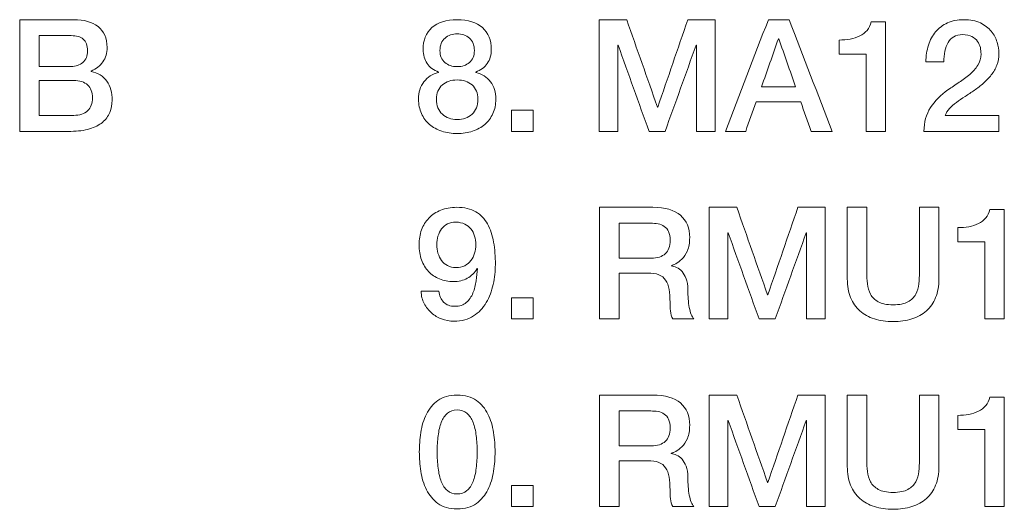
# Model space of a CAD drawing. Header units: millimetres. Extents: x 0 to 2122, y 0 to 1639.
# Tile 43 of 85: x 1604 to 1619, y 850 to 858. Entities that reach past the tile are written whole.
import ezdxf

# ---------------------------------------------------------------- set-up
doc = ezdxf.new("R2010")
doc.units = ezdxf.units.MM
doc.layers.add('2', color=7, linetype='Continuous', true_color=0xffffff)

msp = doc.modelspace()

# ---------------------------------------------------------------- linework, layer by layer
at = {"layer": '2', "color": 7, "linetype": 'Continuous', "lineweight": 13}
for points, knots in [([(1603.744, 858.066), (1603.744, 858.066), (1604.601, 858.066), (1604.601, 858.066), (1604.759, 858.066), (1604.885, 858.03), (1604.981, 857.958)], [0, 0, 0, 0, 0.0714286, 0.0714286, 0.0714286, 0.1428571, 0.1428571, 0.1428571, 0.1428571]), ([(1610.254, 857.941), (1610.347, 858.024), (1610.48, 858.066), (1610.826, 858.066), (1610.959, 858.024), (1611.052, 857.941)], [0.45454545, 0.45454545, 0.45454545, 0.45454545, 0.5, 0.5, 0.54545455, 0.54545455, 0.54545455, 0.54545455]), ([(1618.396, 858.015), (1618.469, 858.049), (1618.554, 858.066), (1618.652, 858.066), (1618.757, 858.066), (1618.845, 858.049), (1618.987, 857.979), (1619.044, 857.936), (1619.087, 857.883)], [0.55882353, 0.55882353, 0.55882353, 0.55882353, 0.58823529, 0.58823529, 0.58823529, 0.61764706, 0.61764706, 0.64705882, 0.64705882, 0.64705882, 0.64705882]), ([(1604.981, 857.958), (1605.076, 857.885), (1605.124, 857.775), (1605.124, 857.629), (1605.124, 857.54), (1605.102, 857.464), (1605.059, 857.4)], [0.1428571, 0.1428571, 0.1428571, 0.1428571, 0.2142857, 0.2142857, 0.2142857, 0.2857143, 0.2857143, 0.2857143, 0.2857143]), ([(1610.178, 857.375), (1610.136, 857.438), (1610.115, 857.51), (1610.115, 857.594), (1610.115, 857.742), (1610.161, 857.858), (1610.254, 857.941)], [0.36363636, 0.36363636, 0.36363636, 0.36363636, 0.40909091, 0.40909091, 0.40909091, 0.45454545, 0.45454545, 0.45454545, 0.45454545]), ([(1611.052, 857.941), (1611.145, 857.858), (1611.192, 857.742), (1611.192, 857.594), (1611.192, 857.51), (1611.17, 857.438), (1611.128, 857.375)], [0.54545455, 0.54545455, 0.54545455, 0.54545455, 0.59090909, 0.59090909, 0.59090909, 0.63636364, 0.63636364, 0.63636364, 0.63636364]), ([(1604.748, 857.76), (1604.704, 857.796), (1604.64, 857.814), (1604.557, 857.814), (1604.557, 857.814), (1604.053, 857.814), (1604.053, 857.814)], [0.5714286, 0.5714286, 0.5714286, 0.5714286, 0.7142857, 0.7142857, 0.7142857, 0.8571429, 0.8571429, 0.8571429, 0.8571429]), ([(1604.741, 857.391), (1604.791, 857.433), (1604.815, 857.493), (1604.815, 857.572), (1604.815, 857.661), (1604.793, 857.724), (1604.748, 857.76)], [0.2857143, 0.2857143, 0.2857143, 0.2857143, 0.4285714, 0.4285714, 0.4285714, 0.5714286, 0.5714286, 0.5714286, 0.5714286]), ([(1610.461, 857.776), (1610.408, 857.73), (1610.381, 857.665), (1610.381, 857.579), (1610.381, 857.497), (1610.407, 857.434), (1610.509, 857.347), (1610.574, 857.325), (1610.732, 857.325), (1610.797, 857.347), (1610.899, 857.434), (1610.924, 857.497), (1610.924, 857.579), (1610.924, 857.665), (1610.898, 857.73), (1610.846, 857.776)], [0.125, 0.125, 0.125, 0.125, 0.25, 0.25, 0.25, 0.375, 0.375, 0.5, 0.5, 0.625, 0.625, 0.75, 0.75, 0.75, 0.875, 0.875, 0.875, 0.875]), ([(1618.783, 857.8), (1618.745, 857.821), (1618.695, 857.831), (1618.634, 857.831), (1618.578, 857.831), (1618.532, 857.82), (1618.494, 857.798)], [0.29411765, 0.29411765, 0.29411765, 0.29411765, 0.32352941, 0.32352941, 0.32352941, 0.35294118, 0.35294118, 0.35294118, 0.35294118]), ([(1619.18, 857.711), (1619.198, 857.65), (1619.207, 857.591), (1619.207, 857.535), (1619.207, 857.466), (1619.197, 857.403), (1619.175, 857.347)], [0.67647059, 0.67647059, 0.67647059, 0.67647059, 0.70588235, 0.70588235, 0.70588235, 0.73529412, 0.73529412, 0.73529412, 0.73529412]), ([(1604.053, 857.328), (1604.053, 857.328), (1604.557, 857.328), (1604.557, 857.328), (1604.63, 857.328), (1604.692, 857.349), (1604.741, 857.391)], [0, 0, 0, 0, 0.1428571, 0.1428571, 0.1428571, 0.2857143, 0.2857143, 0.2857143, 0.2857143]), ([(1604.872, 857.248), (1604.981, 857.226), (1605.063, 857.174), (1605.175, 857.015), (1605.204, 856.914), (1605.204, 856.794), (1605.204, 856.725), (1605.191, 856.66), (1605.166, 856.6)], [0.4285714, 0.4285714, 0.4285714, 0.4285714, 0.5, 0.5, 0.5714286, 0.5714286, 0.5714286, 0.6428571, 0.6428571, 0.6428571, 0.6428571]), ([(1618.58, 857.077), (1618.64, 857.115), (1618.697, 857.157), (1618.799, 857.246), (1618.841, 857.294), (1618.874, 857.346)], [0.11764706, 0.11764706, 0.11764706, 0.11764706, 0.14705882, 0.14705882, 0.17647059, 0.17647059, 0.17647059, 0.17647059]), ([(1604.817, 857.035), (1604.765, 857.082), (1604.692, 857.106), (1604.598, 857.106), (1604.598, 857.106), (1604.053, 857.106), (1604.053, 857.106)], [0.5714286, 0.5714286, 0.5714286, 0.5714286, 0.7142857, 0.7142857, 0.7142857, 0.8571429, 0.8571429, 0.8571429, 0.8571429]), ([(1610.089, 856.584), (1610.058, 856.652), (1610.043, 856.727), (1610.043, 856.811), (1610.043, 856.92), (1610.071, 857.011), (1610.128, 857.085)], [0.13636364, 0.13636364, 0.13636364, 0.13636364, 0.18181818, 0.18181818, 0.18181818, 0.22727273, 0.22727273, 0.22727273, 0.22727273]), ([(1610.888, 857.035), (1610.825, 857.089), (1610.747, 857.115), (1610.559, 857.115), (1610.481, 857.089), (1610.419, 857.035)], [0.375, 0.375, 0.375, 0.375, 0.5, 0.5, 0.625, 0.625, 0.625, 0.625]), ([(1610.947, 857.234), (1611.044, 857.209), (1611.121, 857.16), (1611.235, 857.011), (1611.263, 856.92), (1611.263, 856.811), (1611.263, 856.727), (1611.248, 856.652), (1611.217, 856.584)], [0.7272727, 0.7272727, 0.7272727, 0.7272727, 0.7727273, 0.7727273, 0.8181818, 0.8181818, 0.8181818, 0.8636364, 0.8636364, 0.8636364, 0.8636364]), ([(1619.088, 857.193), (1619.052, 857.146), (1619.011, 857.103), (1618.919, 857.024), (1618.872, 856.987), (1618.822, 856.952)], [0.76470588, 0.76470588, 0.76470588, 0.76470588, 0.79411765, 0.79411765, 0.82352941, 0.82352941, 0.82352941, 0.82352941]), ([(1604.817, 856.628), (1604.868, 856.676), (1604.895, 856.745), (1604.895, 856.921), (1604.868, 856.988), (1604.817, 857.035)], [0.2857143, 0.2857143, 0.2857143, 0.2857143, 0.4285714, 0.4285714, 0.5714286, 0.5714286, 0.5714286, 0.5714286]), ([(1610.419, 857.035), (1610.356, 856.981), (1610.325, 856.907), (1610.325, 856.811), (1610.325, 856.709), (1610.356, 856.63), (1610.419, 856.574)], [0.625, 0.625, 0.625, 0.625, 0.75, 0.75, 0.75, 0.875, 0.875, 0.875, 0.875]), ([(1610.888, 856.574), (1610.95, 856.63), (1610.981, 856.709), (1610.981, 856.811), (1610.981, 856.907), (1610.95, 856.981), (1610.888, 857.035)], [0.125, 0.125, 0.125, 0.125, 0.25, 0.25, 0.25, 0.375, 0.375, 0.375, 0.375]), ([(1604.053, 856.555), (1604.053, 856.555), (1604.598, 856.555), (1604.598, 856.555), (1604.692, 856.555), (1604.765, 856.579), (1604.817, 856.628)], [0, 0, 0, 0, 0.1428571, 0.1428571, 0.1428571, 0.2857143, 0.2857143, 0.2857143, 0.2857143]), ([(1605.166, 856.6), (1605.141, 856.54), (1605.103, 856.489), (1604.997, 856.401), (1604.93, 856.366), (1604.848, 856.341)], [0.6428571, 0.6428571, 0.6428571, 0.6428571, 0.7142857, 0.7142857, 0.7857143, 0.7857143, 0.7857143, 0.7857143]), ([(1611.217, 856.584), (1611.187, 856.517), (1611.144, 856.459), (1611.036, 856.366), (1610.971, 856.33), (1610.896, 856.305)], [0.86363636, 0.86363636, 0.86363636, 0.86363636, 0.90909091, 0.90909091, 0.95454545, 0.95454545, 0.95454545, 0.95454545]), ([(1604.848, 856.341), (1604.765, 856.316), (1604.667, 856.303), (1604.554, 856.303), (1604.554, 856.303), (1603.744, 856.303), (1603.744, 856.303)], [0.7857143, 0.7857143, 0.7857143, 0.7857143, 0.8571429, 0.8571429, 0.8571429, 0.9285714, 0.9285714, 0.9285714, 0.9285714]), ([(1610.206, 854.934), (1610.257, 854.987), (1610.319, 855.029), (1610.468, 855.088), (1610.552, 855.103), (1610.645, 855.103), (1610.768, 855.103), (1610.868, 855.079), (1610.947, 855.033)], [0.5, 0.5, 0.5, 0.5, 0.5333333, 0.5333333, 0.5666667, 0.5666667, 0.5666667, 0.6, 0.6, 0.6, 0.6]), ([(1612.9, 855.103), (1612.9, 855.103), (1613.742, 855.103), (1613.742, 855.103), (1613.937, 855.103), (1614.082, 855.061), (1614.179, 854.977)], [0, 0, 0, 0, 0.04, 0.04, 0.04, 0.08, 0.08, 0.08, 0.08]), ([(1616.866, 853.678), (1616.831, 853.762), (1616.814, 853.86), (1616.814, 853.974), (1616.814, 853.974), (1616.814, 855.103), (1616.814, 855.103)], [0.90909091, 0.90909091, 0.90909091, 0.90909091, 0.95454545, 0.95454545, 0.95454545, 1, 1, 1, 1]), ([(1617.944, 853.895), (1617.949, 853.956), (1617.953, 854.016), (1617.953, 854.076), (1617.953, 854.076), (1617.953, 855.103), (1617.953, 855.103)], [0.40909091, 0.40909091, 0.40909091, 0.40909091, 0.45454545, 0.45454545, 0.45454545, 0.5, 0.5, 0.5, 0.5]), ([(1614.179, 854.977), (1614.276, 854.893), (1614.325, 854.776), (1614.325, 854.626), (1614.325, 854.542), (1614.313, 854.473), (1614.288, 854.417)], [0.08, 0.08, 0.08, 0.08, 0.12, 0.12, 0.12, 0.16, 0.16, 0.16, 0.16]), ([(1610.772, 854.181), (1610.811, 854.202), (1610.844, 854.228), (1610.895, 854.296), (1610.914, 854.334), (1610.94, 854.422), (1610.947, 854.467), (1610.947, 854.561), (1610.94, 854.606), (1610.914, 854.691), (1610.895, 854.729), (1610.844, 854.793), (1610.811, 854.819), (1610.772, 854.839)], [0.5625, 0.5625, 0.5625, 0.5625, 0.625, 0.625, 0.6875, 0.6875, 0.75, 0.75, 0.8125, 0.8125, 0.875, 0.875, 0.9375, 0.9375, 0.9375, 0.9375]), ([(1613.825, 854.841), (1613.788, 854.847), (1613.75, 854.851), (1613.71, 854.851), (1613.71, 854.851), (1613.209, 854.851), (1613.209, 854.851)], [0.6666667, 0.6666667, 0.6666667, 0.6666667, 0.7777778, 0.7777778, 0.7777778, 0.8888889, 0.8888889, 0.8888889, 0.8888889]), ([(1610.09, 854.272), (1610.064, 854.343), (1610.051, 854.424), (1610.051, 854.513), (1610.051, 854.597), (1610.064, 854.674), (1610.09, 854.746)], [0.4, 0.4, 0.4, 0.4, 0.43333333, 0.43333333, 0.43333333, 0.46666667, 0.46666667, 0.46666667, 0.46666667]), ([(1610.35, 854.648), (1610.338, 854.606), (1610.332, 854.561), (1610.332, 854.467), (1610.338, 854.422), (1610.35, 854.378)], [0.1875, 0.1875, 0.1875, 0.1875, 0.25, 0.25, 0.3125, 0.3125, 0.3125, 0.3125]), ([(1613.94, 854.371), (1613.991, 854.417), (1614.016, 854.488), (1614.016, 854.582), (1614.016, 854.638), (1614.008, 854.683), (1613.992, 854.719)], [0.2222222, 0.2222222, 0.2222222, 0.2222222, 0.3333333, 0.3333333, 0.3333333, 0.4444444, 0.4444444, 0.4444444, 0.4444444]), ([(1611.229, 854.552), (1611.247, 854.442), (1611.256, 854.324), (1611.256, 854.199), (1611.256, 854.095), (1611.245, 853.991), (1611.222, 853.885)], [0.66666667, 0.66666667, 0.66666667, 0.66666667, 0.7, 0.7, 0.7, 0.73333333, 0.73333333, 0.73333333, 0.73333333]), ([(1613.209, 854.3), (1613.209, 854.3), (1613.715, 854.3), (1613.715, 854.3), (1613.814, 854.3), (1613.889, 854.324), (1613.94, 854.371)], [0, 0, 0, 0, 0.1111111, 0.1111111, 0.1111111, 0.2222222, 0.2222222, 0.2222222, 0.2222222]), ([(1610.5, 854.183), (1610.538, 854.162), (1610.582, 854.152), (1610.686, 854.152), (1610.732, 854.162), (1610.772, 854.181)], [0.4375, 0.4375, 0.4375, 0.4375, 0.5, 0.5, 0.5625, 0.5625, 0.5625, 0.5625]), ([(1610.813, 853.983), (1610.748, 853.947), (1610.675, 853.93), (1610.596, 853.93), (1610.514, 853.93), (1610.439, 853.944), (1610.373, 853.972)], [0.26666667, 0.26666667, 0.26666667, 0.26666667, 0.3, 0.3, 0.3, 0.33333333, 0.33333333, 0.33333333, 0.33333333]), ([(1613.837, 854.039), (1613.792, 854.057), (1613.734, 854.065), (1613.663, 854.065), (1613.663, 854.065), (1613.209, 854.065), (1613.209, 854.065)], [0.8, 0.8, 0.8, 0.8, 0.84, 0.84, 0.84, 0.88, 0.88, 0.88, 0.88]), ([(1614.27, 853.976), (1614.287, 853.931), (1614.295, 853.873), (1614.295, 853.804), (1614.295, 853.7), (1614.303, 853.606), (1614.319, 853.521)], [0.44, 0.44, 0.44, 0.44, 0.48, 0.48, 0.48, 0.52, 0.52, 0.52, 0.52]), ([(1617.132, 853.895), (1617.137, 853.834), (1617.154, 853.78), (1617.208, 853.682), (1617.249, 853.642), (1617.304, 853.611)], [0.13636364, 0.13636364, 0.13636364, 0.13636364, 0.18181818, 0.18181818, 0.22727273, 0.22727273, 0.22727273, 0.22727273]), ([(1610.364, 853.777), (1610.371, 853.706), (1610.396, 853.649), (1610.483, 853.562), (1610.542, 853.54), (1610.692, 853.54), (1610.752, 853.56), (1610.843, 853.64), (1610.878, 853.691), (1610.902, 853.751)], [0, 0, 0, 0, 0.0333333, 0.0333333, 0.0666667, 0.0666667, 0.1, 0.1, 0.1333333, 0.1333333, 0.1333333, 0.1333333]), ([(1614.02, 853.466), (1614.016, 853.511), (1614.014, 853.556), (1614.014, 853.599), (1614.014, 853.68), (1614.009, 853.749), (1613.999, 853.807)], [0.64, 0.64, 0.64, 0.64, 0.68, 0.68, 0.68, 0.72, 0.72, 0.72, 0.72]), ([(1618.063, 853.467), (1617.999, 853.41), (1617.923, 853.368), (1617.745, 853.312), (1617.646, 853.298), (1617.429, 853.298), (1617.33, 853.312), (1617.152, 853.368), (1617.077, 853.41), (1616.95, 853.523), (1616.901, 853.594), (1616.866, 853.678)], [0.6818182, 0.6818182, 0.6818182, 0.6818182, 0.7272727, 0.7272727, 0.7727273, 0.7727273, 0.8181818, 0.8181818, 0.8636364, 0.8636364, 0.9090909, 0.9090909, 0.9090909, 0.9090909]), ([(1610.408, 853.34), (1610.348, 853.363), (1610.294, 853.395), (1610.2, 853.477), (1610.161, 853.526), (1610.132, 853.584)], [0.86666667, 0.86666667, 0.86666667, 0.86666667, 0.9, 0.9, 0.93333333, 0.93333333, 0.93333333, 0.93333333]), ([(1617.304, 853.611), (1617.36, 853.58), (1617.437, 853.564), (1617.638, 853.564), (1617.716, 853.58), (1617.771, 853.611)], [0.22727273, 0.22727273, 0.22727273, 0.22727273, 0.27272727, 0.27272727, 0.31818182, 0.31818182, 0.31818182, 0.31818182]), ([(1610.911, 853.387), (1610.828, 853.332), (1610.726, 853.305), (1610.604, 853.305), (1610.534, 853.305), (1610.469, 853.316), (1610.408, 853.34)], [0.8, 0.8, 0.8, 0.8, 0.83333333, 0.83333333, 0.83333333, 0.86666667, 0.86666667, 0.86666667, 0.86666667]), ([(1612.9, 852.139), (1612.9, 852.139), (1613.742, 852.139), (1613.742, 852.139), (1613.937, 852.139), (1614.082, 852.097), (1614.179, 852.013)], [0, 0, 0, 0, 0.04, 0.04, 0.04, 0.08, 0.08, 0.08, 0.08]), ([(1616.866, 850.714), (1616.831, 850.799), (1616.814, 850.897), (1616.814, 851.011), (1616.814, 851.011), (1616.814, 852.139), (1616.814, 852.139)], [0.90909091, 0.90909091, 0.90909091, 0.90909091, 0.95454545, 0.95454545, 0.95454545, 1, 1, 1, 1]), ([(1617.944, 850.932), (1617.949, 850.993), (1617.953, 851.053), (1617.953, 851.112), (1617.953, 851.112), (1617.953, 852.139), (1617.953, 852.139)], [0.40909091, 0.40909091, 0.40909091, 0.40909091, 0.45454545, 0.45454545, 0.45454545, 0.5, 0.5, 0.5, 0.5]), ([(1614.179, 852.013), (1614.276, 851.93), (1614.325, 851.813), (1614.325, 851.663), (1614.325, 851.579), (1614.313, 851.509), (1614.288, 851.454)], [0.08, 0.08, 0.08, 0.08, 0.12, 0.12, 0.12, 0.16, 0.16, 0.16, 0.16]), ([(1610.168, 850.644), (1610.124, 850.732), (1610.095, 850.829), (1610.063, 851.04), (1610.055, 851.142), (1610.055, 851.339), (1610.063, 851.441), (1610.095, 851.652), (1610.124, 851.749), (1610.168, 851.837)], [0.625, 0.625, 0.625, 0.625, 0.6875, 0.6875, 0.75, 0.75, 0.8125, 0.8125, 0.875, 0.875, 0.875, 0.875]), ([(1610.806, 851.852), (1610.765, 851.887), (1610.714, 851.905), (1610.59, 851.905), (1610.539, 851.887), (1610.498, 851.852)], [0.4375, 0.4375, 0.4375, 0.4375, 0.5, 0.5, 0.5625, 0.5625, 0.5625, 0.5625]), ([(1613.825, 851.877), (1613.788, 851.884), (1613.75, 851.887), (1613.71, 851.887), (1613.71, 851.887), (1613.209, 851.887), (1613.209, 851.887)], [0.6666667, 0.6666667, 0.6666667, 0.6666667, 0.7777778, 0.7777778, 0.7777778, 0.8888889, 0.8888889, 0.8888889, 0.8888889]), ([(1613.94, 851.407), (1613.991, 851.454), (1614.016, 851.524), (1614.016, 851.618), (1614.016, 851.674), (1614.008, 851.72), (1613.975, 851.791), (1613.952, 851.818), (1613.895, 851.858), (1613.862, 851.871), (1613.825, 851.877)], [0.2222222, 0.2222222, 0.2222222, 0.2222222, 0.3333333, 0.3333333, 0.3333333, 0.4444444, 0.4444444, 0.5555556, 0.5555556, 0.6666667, 0.6666667, 0.6666667, 0.6666667]), ([(1610.352, 851.496), (1610.342, 851.416), (1610.337, 851.331), (1610.337, 851.15), (1610.342, 851.064), (1610.352, 850.983)], [0.6875, 0.6875, 0.6875, 0.6875, 0.75, 0.75, 0.8125, 0.8125, 0.8125, 0.8125]), ([(1610.954, 850.983), (1610.964, 851.064), (1610.969, 851.15), (1610.969, 851.331), (1610.964, 851.416), (1610.954, 851.496)], [0.1875, 0.1875, 0.1875, 0.1875, 0.25, 0.25, 0.3125, 0.3125, 0.3125, 0.3125]), ([(1611.228, 851.547), (1611.243, 851.441), (1611.251, 851.339), (1611.251, 851.142), (1611.243, 851.04), (1611.228, 850.934)], [0.1875, 0.1875, 0.1875, 0.1875, 0.25, 0.25, 0.3125, 0.3125, 0.3125, 0.3125]), ([(1613.209, 851.337), (1613.209, 851.337), (1613.715, 851.337), (1613.715, 851.337), (1613.814, 851.337), (1613.889, 851.36), (1613.94, 851.407)], [0, 0, 0, 0, 0.1111111, 0.1111111, 0.1111111, 0.2222222, 0.2222222, 0.2222222, 0.2222222]), ([(1614.288, 851.454), (1614.263, 851.399), (1614.234, 851.355), (1614.169, 851.287), (1614.136, 851.263), (1614.104, 851.248)], [0.16, 0.16, 0.16, 0.16, 0.2, 0.2, 0.24, 0.24, 0.24, 0.24]), ([(1613.837, 851.075), (1613.792, 851.093), (1613.734, 851.102), (1613.663, 851.102), (1613.663, 851.102), (1613.209, 851.102), (1613.209, 851.102)], [0.8, 0.8, 0.8, 0.8, 0.84, 0.84, 0.84, 0.88, 0.88, 0.88, 0.88]), ([(1614.27, 851.013), (1614.287, 850.967), (1614.295, 850.909), (1614.295, 850.841), (1614.295, 850.737), (1614.303, 850.642), (1614.319, 850.558)], [0.44, 0.44, 0.44, 0.44, 0.48, 0.48, 0.48, 0.52, 0.52, 0.52, 0.52]), ([(1614.02, 850.502), (1614.016, 850.548), (1614.014, 850.593), (1614.014, 850.636), (1614.014, 850.716), (1614.009, 850.786), (1613.999, 850.844)], [0.64, 0.64, 0.64, 0.64, 0.68, 0.68, 0.68, 0.72, 0.72, 0.72, 0.72]), ([(1618.063, 850.503), (1617.999, 850.447), (1617.923, 850.404), (1617.745, 850.348), (1617.646, 850.334), (1617.429, 850.334), (1617.33, 850.348), (1617.152, 850.404), (1617.077, 850.447), (1616.95, 850.56), (1616.901, 850.63), (1616.866, 850.714)], [0.6818182, 0.6818182, 0.6818182, 0.6818182, 0.7272727, 0.7272727, 0.7727273, 0.7727273, 0.8181818, 0.8181818, 0.8636364, 0.8636364, 0.9090909, 0.9090909, 0.9090909, 0.9090909]), ([(1617.304, 850.648), (1617.36, 850.617), (1617.437, 850.601), (1617.638, 850.601), (1617.716, 850.617), (1617.771, 850.648)], [0.22727273, 0.22727273, 0.22727273, 0.22727273, 0.27272727, 0.27272727, 0.31818182, 0.31818182, 0.31818182, 0.31818182]), ([(1610.956, 850.427), (1610.878, 850.37), (1610.776, 850.342), (1610.529, 850.342), (1610.429, 850.37), (1610.35, 850.427)], [0.4375, 0.4375, 0.4375, 0.4375, 0.5, 0.5, 0.5625, 0.5625, 0.5625, 0.5625])]:
    msp.add_open_spline(points, degree=3, knots=knots, dxfattribs=at)
for points in [[(1603.744, 856.303), (1603.744, 856.303), (1603.744, 858.066), (1603.744, 858.066)], [(1612.895, 858.066), (1613.04, 858.066), (1613.185, 858.066), (1613.33, 858.066)], [(1612.895, 856.303), (1612.895, 856.89), (1612.895, 857.478), (1612.895, 858.066)], [(1613.33, 858.066), (1613.492, 857.606), (1613.654, 857.146), (1613.816, 856.685)], [(1613.821, 856.685), (1613.979, 857.146), (1614.137, 857.606), (1614.295, 858.066)], [(1614.295, 858.066), (1614.439, 858.066), (1614.582, 858.066), (1614.725, 858.066)], [(1614.725, 858.066), (1614.725, 857.478), (1614.725, 856.89), (1614.725, 856.303)], [(1614.891, 856.303), (1615.116, 856.89), (1615.342, 857.478), (1615.567, 858.066)], [(1615.567, 858.066), (1615.677, 858.066), (1615.786, 858.066), (1615.895, 858.066)], [(1615.895, 858.066), (1616.122, 857.478), (1616.348, 856.89), (1616.575, 856.303)], [(1617.127, 857.898), (1617.158, 857.934), (1617.18, 857.979), (1617.189, 858.031)], [(1617.189, 858.031), (1617.189, 858.031), (1617.419, 858.031), (1617.419, 858.031)], [(1617.419, 858.031), (1617.419, 858.031), (1617.419, 856.303), (1617.419, 856.303)], [(1618.209, 857.876), (1618.26, 857.935), (1618.323, 857.982), (1618.396, 858.015)], [(1617.01, 857.809), (1617.056, 857.832), (1617.095, 857.862), (1617.127, 857.898)], [(1618.095, 857.664), (1618.12, 857.746), (1618.158, 857.816), (1618.209, 857.876)], [(1619.087, 857.883), (1619.131, 857.831), (1619.162, 857.773), (1619.18, 857.711)], [(1604.053, 857.814), (1604.053, 857.814), (1604.053, 857.328), (1604.053, 857.328)], [(1610.653, 857.844), (1610.577, 857.844), (1610.513, 857.821), (1610.461, 857.776)], [(1610.846, 857.776), (1610.793, 857.821), (1610.729, 857.844), (1610.653, 857.844)], [(1615.725, 857.762), (1615.637, 857.509), (1615.548, 857.257), (1615.459, 857.004)], [(1615.732, 857.762), (1615.73, 857.762), (1615.728, 857.762), (1615.725, 857.762)], [(1615.997, 857.004), (1615.909, 857.257), (1615.821, 857.509), (1615.732, 857.762)], [(1616.686, 857.745), (1616.745, 857.745), (1616.802, 857.75), (1616.859, 857.76)], [(1616.686, 857.523), (1616.686, 857.523), (1616.686, 857.745), (1616.686, 857.745)], [(1616.859, 857.76), (1616.915, 857.77), (1616.965, 857.786), (1617.01, 857.809)], [(1618.405, 857.707), (1618.384, 857.668), (1618.367, 857.622), (1618.356, 857.569)], [(1618.494, 857.798), (1618.458, 857.776), (1618.428, 857.745), (1618.405, 857.707)], [(1618.872, 857.724), (1618.85, 857.754), (1618.82, 857.78), (1618.783, 857.8)], [(1618.915, 857.625), (1618.907, 857.66), (1618.893, 857.693), (1618.872, 857.724)], [(1613.194, 857.664), (1613.192, 857.664), (1613.191, 857.664), (1613.189, 857.664)], [(1613.189, 857.664), (1613.189, 857.21), (1613.189, 856.756), (1613.189, 856.303)], [(1613.683, 856.303), (1613.52, 856.756), (1613.357, 857.21), (1613.194, 857.664)], [(1614.426, 857.664), (1614.263, 857.21), (1614.1, 856.756), (1613.937, 856.303)], [(1614.431, 857.664), (1614.43, 857.664), (1614.428, 857.664), (1614.426, 857.664)], [(1614.431, 856.303), (1614.431, 856.756), (1614.431, 857.21), (1614.431, 857.664)], [(1618.056, 857.399), (1618.056, 857.495), (1618.069, 857.583), (1618.095, 857.664)], [(1618.356, 857.569), (1618.346, 857.517), (1618.34, 857.46), (1618.338, 857.399)], [(1618.926, 857.525), (1618.926, 857.556), (1618.922, 857.59), (1618.915, 857.625)], [(1605.059, 857.4), (1605.015, 857.337), (1604.953, 857.288), (1604.872, 857.254)], [(1617.11, 857.523), (1617.11, 857.523), (1616.686, 857.523), (1616.686, 857.523)], [(1617.11, 856.303), (1617.11, 856.303), (1617.11, 857.523), (1617.11, 857.523)], [(1618.338, 857.399), (1618.338, 857.399), (1618.056, 857.399), (1618.056, 857.399)], [(1618.874, 857.346), (1618.906, 857.398), (1618.924, 857.458), (1618.926, 857.525)], [(1604.872, 857.254), (1604.872, 857.254), (1604.872, 857.248), (1604.872, 857.248)], [(1610.359, 857.239), (1610.28, 857.268), (1610.219, 857.314), (1610.178, 857.375)], [(1610.359, 857.234), (1610.359, 857.234), (1610.359, 857.239), (1610.359, 857.239)], [(1611.128, 857.375), (1611.086, 857.314), (1611.026, 857.268), (1610.947, 857.239)], [(1610.947, 857.239), (1610.947, 857.239), (1610.947, 857.234), (1610.947, 857.234)], [(1619.175, 857.347), (1619.153, 857.291), (1619.125, 857.24), (1619.088, 857.193)], [(1604.053, 857.106), (1604.053, 857.106), (1604.053, 856.555), (1604.053, 856.555)], [(1610.128, 857.085), (1610.185, 857.16), (1610.262, 857.209), (1610.359, 857.234)], [(1615.459, 857.004), (1615.638, 857.004), (1615.817, 857.004), (1615.997, 857.004)], [(1618.128, 856.678), (1618.196, 856.785), (1618.288, 856.878), (1618.404, 856.957)], [(1618.404, 856.957), (1618.461, 856.998), (1618.519, 857.038), (1618.58, 857.077)], [(1618.822, 856.952), (1618.772, 856.918), (1618.723, 856.885), (1618.674, 856.853)], [(1618.674, 856.853), (1618.624, 856.822), (1618.579, 856.791), (1618.536, 856.759)], [(1611.853, 856.636), (1611.739, 856.636), (1611.624, 856.636), (1611.51, 856.636)], [(1611.51, 856.636), (1611.51, 856.525), (1611.51, 856.414), (1611.51, 856.303)], [(1611.853, 856.303), (1611.853, 856.414), (1611.853, 856.525), (1611.853, 856.636)], [(1613.816, 856.685), (1613.818, 856.685), (1613.82, 856.685), (1613.821, 856.685)], [(1615.375, 856.769), (1615.32, 856.614), (1615.264, 856.458), (1615.209, 856.303)], [(1616.078, 856.769), (1615.844, 856.769), (1615.609, 856.769), (1615.375, 856.769)], [(1616.244, 856.303), (1616.189, 856.458), (1616.133, 856.614), (1616.078, 856.769)], [(1618.024, 856.303), (1618.026, 856.446), (1618.06, 856.571), (1618.128, 856.678)], [(1618.427, 856.662), (1618.395, 856.628), (1618.374, 856.592), (1618.362, 856.555)], [(1618.536, 856.759), (1618.494, 856.728), (1618.458, 856.696), (1618.427, 856.662)], [(1610.216, 856.413), (1610.161, 856.459), (1610.119, 856.517), (1610.089, 856.584)], [(1610.419, 856.574), (1610.481, 856.518), (1610.559, 856.49), (1610.653, 856.49)], [(1610.653, 856.49), (1610.747, 856.49), (1610.825, 856.518), (1610.888, 856.574)], [(1618.362, 856.555), (1618.362, 856.555), (1619.205, 856.555), (1619.205, 856.555)], [(1619.205, 856.555), (1619.205, 856.555), (1619.205, 856.303), (1619.205, 856.303)], [(1610.409, 856.305), (1610.335, 856.33), (1610.27, 856.366), (1610.216, 856.413)], [(1610.653, 856.268), (1610.566, 856.268), (1610.485, 856.28), (1610.409, 856.305)], [(1610.896, 856.305), (1610.821, 856.28), (1610.74, 856.268), (1610.653, 856.268)], [(1611.51, 856.303), (1611.624, 856.303), (1611.739, 856.303), (1611.853, 856.303)], [(1613.189, 856.303), (1613.091, 856.303), (1612.993, 856.303), (1612.895, 856.303)], [(1613.937, 856.303), (1613.853, 856.303), (1613.768, 856.303), (1613.683, 856.303)], [(1614.725, 856.303), (1614.627, 856.303), (1614.529, 856.303), (1614.431, 856.303)], [(1615.209, 856.303), (1615.103, 856.303), (1614.997, 856.303), (1614.891, 856.303)], [(1616.575, 856.303), (1616.464, 856.303), (1616.354, 856.303), (1616.244, 856.303)], [(1617.419, 856.303), (1617.419, 856.303), (1617.11, 856.303), (1617.11, 856.303)], [(1619.205, 856.303), (1619.205, 856.303), (1618.024, 856.303), (1618.024, 856.303)], [(1612.9, 853.34), (1612.9, 853.34), (1612.9, 855.103), (1612.9, 855.103)], [(1614.634, 855.103), (1614.778, 855.103), (1614.923, 855.103), (1615.068, 855.103)], [(1614.634, 853.34), (1614.634, 853.927), (1614.634, 854.515), (1614.634, 855.103)], [(1615.068, 855.103), (1615.23, 854.643), (1615.392, 854.183), (1615.554, 853.722)], [(1615.56, 853.722), (1615.718, 854.183), (1615.876, 854.643), (1616.034, 855.103)], [(1616.034, 855.103), (1616.177, 855.103), (1616.32, 855.103), (1616.463, 855.103)], [(1616.463, 855.103), (1616.463, 854.515), (1616.463, 853.927), (1616.463, 853.34)], [(1616.814, 855.103), (1616.814, 855.103), (1617.123, 855.103), (1617.123, 855.103)], [(1617.123, 855.103), (1617.123, 855.103), (1617.123, 854.076), (1617.123, 854.076)], [(1617.953, 855.103), (1617.953, 855.103), (1618.261, 855.103), (1618.261, 855.103)], [(1618.261, 855.103), (1618.261, 855.103), (1618.261, 853.974), (1618.261, 853.974)], [(1619.001, 854.935), (1619.033, 854.971), (1619.054, 855.016), (1619.064, 855.068)], [(1619.064, 855.068), (1619.064, 855.068), (1619.293, 855.068), (1619.293, 855.068)], [(1619.293, 855.068), (1619.293, 855.068), (1619.293, 853.34), (1619.293, 853.34)], [(1610.09, 854.746), (1610.116, 854.817), (1610.155, 854.88), (1610.206, 854.934)], [(1610.947, 855.033), (1611.026, 854.985), (1611.088, 854.921), (1611.133, 854.84)], [(1618.885, 854.846), (1618.93, 854.869), (1618.969, 854.899), (1619.001, 854.935)], [(1610.406, 854.762), (1610.381, 854.729), (1610.363, 854.691), (1610.35, 854.648)], [(1610.5, 854.84), (1610.462, 854.821), (1610.431, 854.795), (1610.406, 854.762)], [(1610.634, 854.868), (1610.582, 854.868), (1610.538, 854.858), (1610.5, 854.84)], [(1610.772, 854.839), (1610.732, 854.858), (1610.686, 854.868), (1610.634, 854.868)], [(1611.133, 854.84), (1611.178, 854.758), (1611.21, 854.663), (1611.229, 854.552)], [(1613.209, 854.851), (1613.209, 854.851), (1613.209, 854.3), (1613.209, 854.3)], [(1613.923, 854.801), (1613.895, 854.821), (1613.862, 854.834), (1613.825, 854.841)], [(1613.992, 854.719), (1613.975, 854.754), (1613.952, 854.782), (1613.923, 854.801)], [(1618.56, 854.782), (1618.619, 854.782), (1618.677, 854.786), (1618.733, 854.797)], [(1618.56, 854.56), (1618.56, 854.56), (1618.56, 854.782), (1618.56, 854.782)], [(1618.733, 854.797), (1618.789, 854.807), (1618.839, 854.823), (1618.885, 854.846)], [(1614.932, 854.7), (1614.931, 854.7), (1614.929, 854.7), (1614.927, 854.7)], [(1614.927, 854.7), (1614.927, 854.247), (1614.927, 853.793), (1614.927, 853.34)], [(1615.421, 853.34), (1615.258, 853.793), (1615.095, 854.247), (1614.932, 854.7)], [(1616.165, 854.7), (1616.002, 854.247), (1615.839, 853.793), (1615.676, 853.34)], [(1616.17, 854.7), (1616.168, 854.7), (1616.166, 854.7), (1616.165, 854.7)], [(1616.17, 853.34), (1616.17, 853.793), (1616.17, 854.247), (1616.17, 854.7)], [(1618.985, 854.56), (1618.985, 854.56), (1618.56, 854.56), (1618.56, 854.56)], [(1618.985, 853.34), (1618.985, 853.34), (1618.985, 854.56), (1618.985, 854.56)], [(1610.35, 854.378), (1610.363, 854.334), (1610.381, 854.296), (1610.406, 854.263)], [(1614.201, 854.284), (1614.169, 854.251), (1614.136, 854.226), (1614.104, 854.211)], [(1614.288, 854.417), (1614.263, 854.362), (1614.234, 854.318), (1614.201, 854.284)], [(1610.201, 854.089), (1610.153, 854.139), (1610.116, 854.2), (1610.09, 854.272)], [(1610.406, 854.263), (1610.431, 854.23), (1610.462, 854.204), (1610.5, 854.183)], [(1610.969, 854.137), (1610.931, 854.07), (1610.879, 854.018), (1610.813, 853.983)], [(1610.953, 853.944), (1610.962, 854.012), (1610.969, 854.075), (1610.974, 854.132)], [(1610.974, 854.132), (1610.974, 854.132), (1610.969, 854.137), (1610.969, 854.137)], [(1614.104, 854.211), (1614.072, 854.196), (1614.048, 854.187), (1614.034, 854.181)], [(1614.034, 854.181), (1614.034, 854.181), (1614.034, 854.177), (1614.034, 854.177)], [(1614.034, 854.177), (1614.06, 854.173), (1614.088, 854.165), (1614.119, 854.152)], [(1614.119, 854.152), (1614.149, 854.139), (1614.178, 854.118), (1614.204, 854.089)], [(1610.373, 853.972), (1610.306, 854), (1610.249, 854.039), (1610.201, 854.089)], [(1613.209, 854.065), (1613.209, 854.065), (1613.209, 853.34), (1613.209, 853.34)], [(1613.945, 853.953), (1613.919, 853.992), (1613.883, 854.02), (1613.837, 854.039)], [(1614.204, 854.089), (1614.23, 854.06), (1614.252, 854.023), (1614.27, 853.976)], [(1617.123, 854.076), (1617.123, 854.016), (1617.125, 853.956), (1617.132, 853.895)], [(1618.261, 853.974), (1618.261, 853.86), (1618.244, 853.762), (1618.209, 853.678)], [(1610.902, 853.751), (1610.927, 853.811), (1610.944, 853.875), (1610.953, 853.944)], [(1611.222, 853.885), (1611.2, 853.78), (1611.163, 853.684), (1611.113, 853.598)], [(1613.999, 853.807), (1613.989, 853.866), (1613.971, 853.915), (1613.945, 853.953)], [(1617.894, 853.731), (1617.922, 853.78), (1617.938, 853.834), (1617.944, 853.895)], [(1610.132, 853.584), (1610.102, 853.642), (1610.086, 853.706), (1610.083, 853.777)], [(1610.083, 853.777), (1610.083, 853.777), (1610.364, 853.777), (1610.364, 853.777)], [(1611.853, 853.673), (1611.739, 853.673), (1611.624, 853.673), (1611.51, 853.673)], [(1611.51, 853.673), (1611.51, 853.562), (1611.51, 853.451), (1611.51, 853.34)], [(1611.853, 853.34), (1611.853, 853.451), (1611.853, 853.562), (1611.853, 853.673)], [(1615.554, 853.722), (1615.556, 853.722), (1615.558, 853.722), (1615.56, 853.722)], [(1617.771, 853.611), (1617.826, 853.642), (1617.868, 853.682), (1617.894, 853.731)], [(1618.209, 853.678), (1618.175, 853.594), (1618.126, 853.523), (1618.063, 853.467)], [(1611.113, 853.598), (1611.061, 853.511), (1610.994, 853.441), (1610.911, 853.387)], [(1614.319, 853.521), (1614.334, 853.436), (1614.359, 853.376), (1614.391, 853.34)], [(1614.061, 853.34), (1614.038, 853.377), (1614.024, 853.419), (1614.02, 853.466)], [(1611.51, 853.34), (1611.624, 853.34), (1611.739, 853.34), (1611.853, 853.34)], [(1613.209, 853.34), (1613.209, 853.34), (1612.9, 853.34), (1612.9, 853.34)], [(1614.391, 853.34), (1614.391, 853.34), (1614.061, 853.34), (1614.061, 853.34)], [(1614.927, 853.34), (1614.83, 853.34), (1614.732, 853.34), (1614.634, 853.34)], [(1615.676, 853.34), (1615.591, 853.34), (1615.506, 853.34), (1615.421, 853.34)], [(1616.463, 853.34), (1616.365, 853.34), (1616.268, 853.34), (1616.17, 853.34)], [(1619.293, 853.34), (1619.293, 853.34), (1618.985, 853.34), (1618.985, 853.34)], [(1610.35, 852.054), (1610.429, 852.111), (1610.529, 852.139), (1610.653, 852.139)], [(1610.653, 852.139), (1610.776, 852.139), (1610.878, 852.111), (1610.956, 852.054)], [(1612.9, 850.376), (1612.9, 850.376), (1612.9, 852.139), (1612.9, 852.139)], [(1614.634, 852.139), (1614.778, 852.139), (1614.923, 852.139), (1615.068, 852.139)], [(1614.634, 850.376), (1614.634, 850.964), (1614.634, 851.551), (1614.634, 852.139)], [(1615.068, 852.139), (1615.23, 851.679), (1615.392, 851.219), (1615.554, 850.759)], [(1615.56, 850.759), (1615.718, 851.219), (1615.876, 851.679), (1616.034, 852.139)], [(1616.034, 852.139), (1616.177, 852.139), (1616.32, 852.139), (1616.463, 852.139)], [(1616.463, 852.139), (1616.463, 851.551), (1616.463, 850.964), (1616.463, 850.376)], [(1616.814, 852.139), (1616.814, 852.139), (1617.123, 852.139), (1617.123, 852.139)], [(1617.123, 852.139), (1617.123, 852.139), (1617.123, 851.112), (1617.123, 851.112)], [(1617.953, 852.139), (1617.953, 852.139), (1618.261, 852.139), (1618.261, 852.139)], [(1618.261, 852.139), (1618.261, 852.139), (1618.261, 851.011), (1618.261, 851.011)], [(1610.168, 851.837), (1610.212, 851.925), (1610.273, 851.997), (1610.35, 852.054)], [(1610.956, 852.054), (1611.034, 851.997), (1611.095, 851.925), (1611.138, 851.837)], [(1618.885, 851.882), (1618.93, 851.905), (1618.969, 851.935), (1619.001, 851.972)], [(1619.001, 851.972), (1619.033, 852.008), (1619.054, 852.052), (1619.064, 852.105)], [(1619.064, 852.105), (1619.064, 852.105), (1619.293, 852.105), (1619.293, 852.105)], [(1619.293, 852.105), (1619.293, 852.105), (1619.293, 850.376), (1619.293, 850.376)], [(1610.498, 851.852), (1610.458, 851.816), (1610.426, 851.768), (1610.402, 851.707)], [(1610.904, 851.707), (1610.88, 851.768), (1610.847, 851.816), (1610.806, 851.852)], [(1611.138, 851.837), (1611.182, 851.749), (1611.212, 851.652), (1611.228, 851.547)], [(1613.209, 851.887), (1613.209, 851.887), (1613.209, 851.337), (1613.209, 851.337)], [(1618.56, 851.818), (1618.619, 851.818), (1618.677, 851.823), (1618.733, 851.833)], [(1618.56, 851.596), (1618.56, 851.596), (1618.56, 851.818), (1618.56, 851.818)], [(1618.733, 851.833), (1618.789, 851.843), (1618.839, 851.859), (1618.885, 851.882)], [(1610.402, 851.707), (1610.378, 851.646), (1610.362, 851.576), (1610.352, 851.496)], [(1610.954, 851.496), (1610.944, 851.576), (1610.928, 851.646), (1610.904, 851.707)], [(1614.932, 851.737), (1614.931, 851.737), (1614.929, 851.737), (1614.927, 851.737)], [(1614.927, 851.737), (1614.927, 851.283), (1614.927, 850.83), (1614.927, 850.376)], [(1615.421, 850.376), (1615.258, 850.83), (1615.095, 851.283), (1614.932, 851.737)], [(1616.165, 851.737), (1616.002, 851.283), (1615.839, 850.83), (1615.676, 850.376)], [(1616.17, 851.737), (1616.168, 851.737), (1616.166, 851.737), (1616.165, 851.737)], [(1616.17, 850.376), (1616.17, 850.83), (1616.17, 851.283), (1616.17, 851.737)], [(1618.985, 851.596), (1618.985, 851.596), (1618.56, 851.596), (1618.56, 851.596)], [(1618.985, 850.376), (1618.985, 850.376), (1618.985, 851.596), (1618.985, 851.596)], [(1614.104, 851.248), (1614.072, 851.233), (1614.048, 851.223), (1614.034, 851.218)], [(1614.034, 851.218), (1614.034, 851.218), (1614.034, 851.213), (1614.034, 851.213)], [(1614.034, 851.213), (1614.06, 851.21), (1614.088, 851.201), (1614.119, 851.188)], [(1614.119, 851.188), (1614.149, 851.175), (1614.178, 851.154), (1614.204, 851.125)], [(1613.209, 851.102), (1613.209, 851.102), (1613.209, 850.376), (1613.209, 850.376)], [(1613.945, 850.99), (1613.919, 851.028), (1613.883, 851.057), (1613.837, 851.075)], [(1614.204, 851.125), (1614.23, 851.097), (1614.252, 851.059), (1614.27, 851.013)], [(1617.123, 851.112), (1617.123, 851.053), (1617.125, 850.993), (1617.132, 850.932)], [(1610.352, 850.983), (1610.362, 850.903), (1610.378, 850.832), (1610.402, 850.772)], [(1610.904, 850.772), (1610.928, 850.832), (1610.944, 850.903), (1610.954, 850.983)], [(1611.228, 850.934), (1611.212, 850.829), (1611.182, 850.732), (1611.138, 850.644)], [(1613.999, 850.844), (1613.989, 850.902), (1613.971, 850.951), (1613.945, 850.99)], [(1617.132, 850.932), (1617.137, 850.871), (1617.154, 850.816), (1617.181, 850.768)], [(1617.894, 850.768), (1617.922, 850.816), (1617.938, 850.871), (1617.944, 850.932)], [(1618.261, 851.011), (1618.261, 850.897), (1618.244, 850.799), (1618.209, 850.714)], [(1610.402, 850.772), (1610.426, 850.712), (1610.458, 850.665), (1610.498, 850.629)], [(1610.806, 850.629), (1610.847, 850.665), (1610.88, 850.712), (1610.904, 850.772)], [(1611.853, 850.71), (1611.739, 850.71), (1611.624, 850.71), (1611.51, 850.71)], [(1611.51, 850.71), (1611.51, 850.598), (1611.51, 850.487), (1611.51, 850.376)], [(1611.853, 850.376), (1611.853, 850.487), (1611.853, 850.598), (1611.853, 850.71)], [(1615.554, 850.759), (1615.556, 850.759), (1615.558, 850.759), (1615.56, 850.759)], [(1617.181, 850.768), (1617.208, 850.719), (1617.249, 850.679), (1617.304, 850.648)], [(1617.771, 850.648), (1617.826, 850.679), (1617.868, 850.719), (1617.894, 850.768)], [(1618.209, 850.714), (1618.175, 850.63), (1618.126, 850.56), (1618.063, 850.503)], [(1610.35, 850.427), (1610.273, 850.484), (1610.212, 850.556), (1610.168, 850.644)], [(1610.498, 850.629), (1610.539, 850.594), (1610.59, 850.576), (1610.652, 850.576)], [(1610.652, 850.576), (1610.714, 850.576), (1610.765, 850.594), (1610.806, 850.629)], [(1611.138, 850.644), (1611.095, 850.556), (1611.034, 850.484), (1610.956, 850.427)], [(1614.319, 850.558), (1614.334, 850.473), (1614.359, 850.412), (1614.391, 850.376)], [(1614.061, 850.376), (1614.038, 850.414), (1614.024, 850.456), (1614.02, 850.502)], [(1611.51, 850.376), (1611.624, 850.376), (1611.739, 850.376), (1611.853, 850.376)], [(1613.209, 850.376), (1613.209, 850.376), (1612.9, 850.376), (1612.9, 850.376)], [(1614.391, 850.376), (1614.391, 850.376), (1614.061, 850.376), (1614.061, 850.376)], [(1614.927, 850.376), (1614.83, 850.376), (1614.732, 850.376), (1614.634, 850.376)], [(1615.676, 850.376), (1615.591, 850.376), (1615.506, 850.376), (1615.421, 850.376)], [(1616.463, 850.376), (1616.365, 850.376), (1616.268, 850.376), (1616.17, 850.376)], [(1619.293, 850.376), (1619.293, 850.376), (1618.985, 850.376), (1618.985, 850.376)]]:
    msp.add_open_spline(points, degree=3, dxfattribs=at)

doc.saveas('drawing.dxf')
